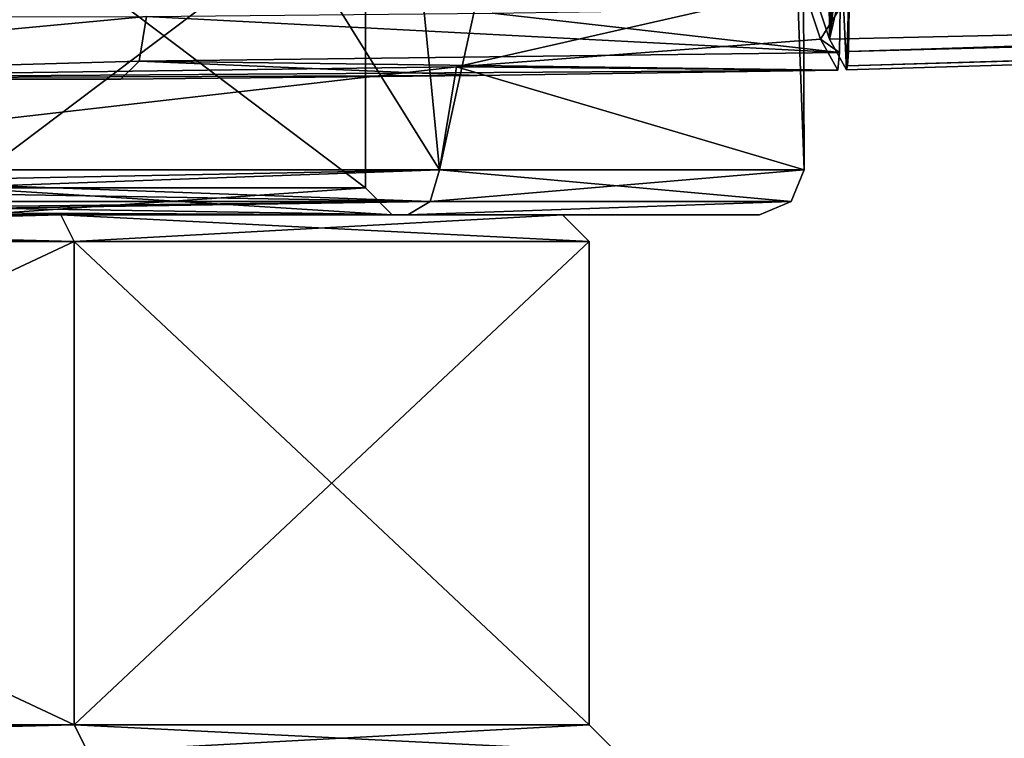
# Model space of a CAD drawing. Extents: x -54 to 446, y -6 to 1400.
# Tile 137 of 254: x 5 to 16, y 1322 to 1330. Entities that reach past the tile are written whole.
import ezdxf

# ---------------------------------------------------------------- set-up
doc = ezdxf.new("R2010")
doc.units = 0
doc.header["$LTSCALE"] = 52.148148
for name, color, linetype in [('10', 7, 'CONTINUOUS'), ('1127', 7, 'CONTINUOUS'), ('1139', 7, 'CONTINUOUS'), ('1162', 7, 'CONTINUOUS'), ('1165', 7, 'CONTINUOUS'), ('1360', 7, 'CONTINUOUS'), ('1369', 7, 'CONTINUOUS'), ('1433', 7, 'CONTINUOUS'), ('17', 7, 'CONTINUOUS'), ('18', 7, 'CONTINUOUS'), ('26', 7, 'CONTINUOUS'), ('27', 7, 'CONTINUOUS'), ('28', 7, 'CONTINUOUS'), ('29', 7, 'CONTINUOUS'), ('30', 7, 'CONTINUOUS'), ('31', 7, 'CONTINUOUS'), ('8', 7, 'CONTINUOUS'), ('9', 7, 'CONTINUOUS'), ('912', 7, 'CONTINUOUS'), ('913', 7, 'CONTINUOUS'), ('973', 7, 'CONTINUOUS'), ('997', 7, 'CONTINUOUS')]:
    doc.layers.add(name, color=color, linetype=linetype)

msp = doc.modelspace()

# ---------------------------------------------------------------- linework, layer by layer
at = {"layer": '10', "linetype": 'CONTINUOUS'}
for points in [[(-5.75, 1322.3, 9.959), (5.75, 1322.3, 9.959), (-5.75, 1327.7, 9.959), (-5.75, 1322.3, 9.959)], [(-5.75, 1327.7, 9.959), (5.75, 1322.3, 9.959), (5.75, 1327.7, 9.959), (-5.75, 1327.7, 9.959)], [(11.5, 1322.3), (11.5, 1327.7), (5.75, 1327.7, 9.959), (11.5, 1322.3)], [(5.75, 1322.3, 9.959), (11.5, 1322.3), (5.75, 1327.7, 9.959), (5.75, 1322.3, 9.959)]]:
    msp.add_3dface(points, dxfattribs=at)
at = {"layer": '1127', "color": 7, "linetype": 'CONTINUOUS'}
for points in [[(14.083, 1329.96, -4.99), (14.302, 1330.31, -11.26), (13.892, 1330.533, 0.485), (14.083, 1329.96, -4.99)], [(14.294, 1329.812, -11.036), (14.302, 1330.31, -11.26), (14.083, 1329.96, -4.99), (14.294, 1329.812, -11.036)], [(14.275, 1329.615, -10.485), (14.294, 1329.812, -11.036), (14.083, 1329.96, -4.99), (14.275, 1329.615, -10.485)]]:
    msp.add_3dface(points, dxfattribs=at)
at = {"layer": '1139', "color": 7, "linetype": 'CONTINUOUS'}
for points in [[(-9.476, 1328, 9.475), (-13.4, 1328, 0), (9.476, 1328, 9.474), (-9.476, 1328, 9.475)], [(-13.4, 1328, 0), (-9.476, 1328, -9.474), (13.4, 1328, 0), (-13.4, 1328, 0)], [(9.476, 1328, 9.474), (-13.4, 1328, 0), (13.4, 1328, 0), (9.476, 1328, 9.474)], [(0, 1328, 13.4), (-9.476, 1328, 9.475), (9.476, 1328, 9.474), (0, 1328, 13.4)], [(-9.476, 1328, -9.474), (0, 1328, -13.4), (9.476, 1328, -9.475), (-9.476, 1328, -9.474)], [(13.4, 1328, 0), (-9.476, 1328, -9.474), (9.476, 1328, -9.475), (13.4, 1328, 0)]]:
    msp.add_3dface(points, dxfattribs=at)
at = {"layer": '1162', "color": 7, "linetype": 'CONTINUOUS'}
for points in [[(8.296, 1344.305, 11.153), (9.829, 1328.5, 9.829), (13.312, 1344.43, 4), (8.296, 1344.305, 11.153)], [(9.829, 1328.5, 9.829), (13.9, 1328.5), (13.312, 1344.43, 4), (9.829, 1328.5, 9.829)], [(13.9, 1328.5), (13.892, 1330.533, 0.485), (13.312, 1344.43, 4), (13.9, 1328.5)], [(0, 1344.257, 13.9), (9.829, 1328.5, 9.829), (8.296, 1344.305, 11.153), (0, 1344.257, 13.9)], [(0, 1328.5, 13.9), (9.829, 1328.5, 9.829), (0, 1344.257, 13.9), (0, 1328.5, 13.9)], [(13.892, 1330.533, 0.485), (13.9, 1328.5), (10.017, 1329.653, -9.636), (13.892, 1330.533, 0.485)], [(9.829, 1328.5, -9.829), (0, 1328.5, -13.9), (10.017, 1329.653, -9.636), (9.829, 1328.5, -9.829)], [(10.017, 1329.653, -9.636), (0, 1328.5, -13.9), (0, 1329.517, -13.9), (10.017, 1329.653, -9.636)], [(13.9, 1328.5), (9.829, 1328.5, -9.829), (10.017, 1329.653, -9.636), (13.9, 1328.5)]]:
    msp.add_3dface(points, dxfattribs=at)
at = {"layer": '1165', "color": 7, "linetype": 'CONTINUOUS'}
for points in [[(14.083, 1329.96, -4.99), (13.892, 1330.533, 0.485), (10.017, 1329.653, -9.636), (14.083, 1329.96, -4.99)], [(14.275, 1329.615, -10.485), (14.083, 1329.96, -4.99), (10.017, 1329.653, -9.636), (14.275, 1329.615, -10.485)], [(14.275, 1329.615, -10.485), (10.017, 1329.653, -9.636), (0, 1329.517, -13.9), (14.275, 1329.615, -10.485)], [(14.275, 1329.615, -10.485), (0, 1329.517, -13.9), (10.249, 1329.555, -12.187), (14.275, 1329.615, -10.485)], [(10.249, 1329.555, -12.187), (0, 1329.517, -13.9), (6.271, 1329.516, -13.945), (10.249, 1329.555, -12.187)], [(6.271, 1329.516, -13.945), (0, 1329.517, -13.9), (-1.035, 1329.502, -15.261), (6.271, 1329.516, -13.945)]]:
    msp.add_3dface(points, dxfattribs=at)
at = {"layer": '1360', "color": 7, "linetype": 'CONTINUOUS'}
for points in [[(13.991, 1330.533, 0.489), (14.158, 1333.032, -4.292), (14.182, 1329.961, -4.968), (13.991, 1330.533, 0.489)], [(14.158, 1333.032, -4.292), (14.289, 1332.167, -8.023), (14.182, 1329.961, -4.968), (14.158, 1333.032, -4.292)], [(14.182, 1329.961, -4.968), (14.289, 1332.167, -8.023), (14.289, 1331.166, -8.023), (14.182, 1329.961, -4.968)], [(14.326, 1330.587, -9.088), (14.182, 1329.961, -4.968), (14.326, 1331.167, -9.088), (14.326, 1330.587, -9.088)], [(14.326, 1331.167, -9.088), (14.182, 1329.961, -4.968), (14.289, 1331.166, -8.023), (14.326, 1331.167, -9.088)], [(14.373, 1329.617, -10.444), (14.182, 1329.961, -4.968), (14.326, 1330.587, -9.088), (14.373, 1329.617, -10.444)], [(14.4, 1330.588, -11.219), (14.373, 1329.617, -10.444), (14.326, 1330.587, -9.088), (14.4, 1330.588, -11.219)], [(14.384, 1329.665, -10.751), (14.373, 1329.617, -10.444), (14.4, 1330.588, -11.219), (14.384, 1329.665, -10.751)], [(14.393, 1329.822, -11.005), (14.384, 1329.665, -10.751), (14.4, 1330.588, -11.219), (14.393, 1329.822, -11.005)], [(14.4, 1330.312, -11.219), (14.393, 1329.822, -11.005), (14.4, 1330.588, -11.219), (14.4, 1330.312, -11.219)]]:
    msp.add_3dface(points, dxfattribs=at)
at = {"layer": '1369', "color": 7, "linetype": 'CONTINUOUS'}
for points in [[(13.991, 1330.533, 0.489), (14.182, 1329.961, -4.968), (60.719, 1331.013, 3.937), (13.991, 1330.533, 0.489)], [(14.182, 1329.961, -4.968), (14.373, 1329.617, -10.444), (60.719, 1331.013, 3.937), (14.182, 1329.961, -4.968)]]:
    msp.add_3dface(points, dxfattribs=at)
at = {"layer": '1433', "color": 7, "linetype": 'CONTINUOUS'}
for points in [[(14.393, 1329.822, -11.005), (14.4, 1330.312, -11.219), (60.062, 1331.295, 3.094), (14.393, 1329.822, -11.005)], [(60.048, 1331.041, 3.396), (14.393, 1329.822, -11.005), (60.062, 1331.295, 3.094), (60.048, 1331.041, 3.396)], [(14.373, 1329.617, -10.444), (14.384, 1329.665, -10.751), (60.719, 1331.013, 3.937), (14.373, 1329.617, -10.444)], [(14.384, 1329.665, -10.751), (14.393, 1329.822, -11.005), (60.048, 1331.041, 3.396), (14.384, 1329.665, -10.751)], [(60.719, 1331.013, 3.937), (14.384, 1329.665, -10.751), (60.048, 1331.041, 3.396), (60.719, 1331.013, 3.937)]]:
    msp.add_3dface(points, dxfattribs=at)
at = {"layer": '17', "linetype": 'CONTINUOUS'}
for points in [[(9, 1331.7), (9, 1328.3), (4.5, 1328.3, -7.794), (9, 1331.7)], [(4.5, 1331.7, -7.794), (9, 1331.7), (4.5, 1328.3, -7.794), (4.5, 1331.7, -7.794)]]:
    msp.add_3dface(points, dxfattribs=at)
at = {"layer": '18', "linetype": 'CONTINUOUS'}
for points in [[(5.75, 1322.3, -9.959), (-5.75, 1322.3, -9.959), (5.75, 1327.7, -9.959), (5.75, 1322.3, -9.959)], [(5.75, 1327.7, -9.959), (-5.75, 1322.3, -9.959), (-5.75, 1327.7, -9.959), (5.75, 1327.7, -9.959)], [(11.5, 1327.7), (11.5, 1322.3), (5.75, 1322.3, -9.959), (11.5, 1327.7)], [(11.5, 1327.7), (5.75, 1322.3, -9.959), (5.75, 1327.7, -9.959), (11.5, 1327.7)]]:
    msp.add_3dface(points, dxfattribs=at)
at = {"layer": '26', "linetype": 'CONTINUOUS'}
for points in [[(-5.75, 1322.3, 9.959), (-5.9, 1322, 10.219), (5.9, 1322, 10.219), (-5.75, 1322.3, 9.959)], [(5.75, 1322.3, 9.959), (-5.75, 1322.3, 9.959), (5.9, 1322, 10.219), (5.75, 1322.3, 9.959)], [(11.5, 1322.3), (5.75, 1322.3, 9.959), (11.8, 1322), (11.5, 1322.3)], [(11.8, 1322), (5.75, 1322.3, 9.959), (5.9, 1322, 10.219), (11.8, 1322)]]:
    msp.add_3dface(points, dxfattribs=at)
at = {"layer": '27', "linetype": 'CONTINUOUS'}
for points in [[(5.9, 1322, -10.219), (-5.9, 1322, -10.219), (5.75, 1322.3, -9.959), (5.9, 1322, -10.219)], [(-5.9, 1322, -10.219), (-5.75, 1322.3, -9.959), (5.75, 1322.3, -9.959), (-5.9, 1322, -10.219)], [(11.5, 1322.3), (5.9, 1322, -10.219), (5.75, 1322.3, -9.959), (11.5, 1322.3)], [(11.5, 1322.3), (11.8, 1322), (5.9, 1322, -10.219), (11.5, 1322.3)]]:
    msp.add_3dface(points, dxfattribs=at)
at = {"layer": '28', "linetype": 'CONTINUOUS'}
for points in [[(-5.6, 1328, 9.699), (-5.75, 1327.7, 9.959), (5.75, 1327.7, 9.959), (-5.6, 1328, 9.699)], [(5.6, 1328, 9.699), (-5.6, 1328, 9.699), (5.75, 1327.7, 9.959), (5.6, 1328, 9.699)], [(11.2, 1328), (5.6, 1328, 9.699), (11.5, 1327.7), (11.2, 1328)], [(11.5, 1327.7), (5.6, 1328, 9.699), (5.75, 1327.7, 9.959), (11.5, 1327.7)]]:
    msp.add_3dface(points, dxfattribs=at)
at = {"layer": '29', "linetype": 'CONTINUOUS'}
for points in [[(-5.6, 1328, -9.699), (5.6, 1328, -9.699), (-5.75, 1327.7, -9.959), (-5.6, 1328, -9.699)], [(5.6, 1328, -9.699), (5.75, 1327.7, -9.959), (-5.75, 1327.7, -9.959), (5.6, 1328, -9.699)], [(5.6, 1328, -9.699), (11.2, 1328), (5.75, 1327.7, -9.959), (5.6, 1328, -9.699)], [(11.2, 1328), (11.5, 1327.7), (5.75, 1327.7, -9.959), (11.2, 1328)]]:
    msp.add_3dface(points, dxfattribs=at)
at = {"layer": '30', "linetype": 'CONTINUOUS'}
for points in [[(9, 1328.3), (4.5, 1328.3, 7.794), (9.3, 1328), (9, 1328.3)], [(9.3, 1328), (4.5, 1328.3, 7.794), (4.65, 1328, 8.054), (9.3, 1328)]]:
    msp.add_3dface(points, dxfattribs=at)
at = {"layer": '31', "linetype": 'CONTINUOUS'}
for points in [[(9, 1328.3), (4.65, 1328, -8.054), (4.5, 1328.3, -7.794), (9, 1328.3)], [(9, 1328.3), (9.3, 1328), (4.65, 1328, -8.054), (9, 1328.3)]]:
    msp.add_3dface(points, dxfattribs=at)
at = {"layer": '8', "linetype": 'CONTINUOUS'}
for points in [[(9, 1331.7), (4.5, 1331.7, 7.794), (9, 1328.3), (9, 1331.7)], [(9, 1328.3), (4.5, 1331.7, 7.794), (4.5, 1328.3, 7.794), (9, 1328.3)]]:
    msp.add_3dface(points, dxfattribs=at)
at = {"layer": '9', "linetype": 'CONTINUOUS'}
for points in [[(-5.6, 1328, -9.699), (-4.65, 1328, -8.054), (5.6, 1328, -9.699), (-5.6, 1328, -9.699)], [(5.6, 1328, 9.699), (4.65, 1328, 8.054), (-5.6, 1328, 9.699), (5.6, 1328, 9.699)], [(-4.65, 1328, -8.054), (4.65, 1328, -8.054), (5.6, 1328, -9.699), (-4.65, 1328, -8.054)], [(4.65, 1328, -8.054), (9.3, 1328), (5.6, 1328, -9.699), (4.65, 1328, -8.054)], [(9.3, 1328), (4.65, 1328, 8.054), (11.2, 1328), (9.3, 1328)], [(11.2, 1328), (4.65, 1328, 8.054), (5.6, 1328, 9.699), (11.2, 1328)], [(5.6, 1328, -9.699), (9.3, 1328), (11.2, 1328), (5.6, 1328, -9.699)]]:
    msp.add_3dface(points, dxfattribs=at)
at = {"layer": '912', "color": 7, "linetype": 'CONTINUOUS'}
for points in [[(0, 1328.5, -13.9), (9.829, 1328.5, -9.829), (0, 1328.309, -13.862), (0, 1328.5, -13.9)], [(0, 1328.309, -13.862), (9.829, 1328.5, -9.829), (0, 1328.146, -13.754), (0, 1328.309, -13.862)], [(0, 1328.146, -13.754), (9.829, 1328.5, -9.829), (9.725, 1328.146, -9.725), (0, 1328.146, -13.754)], [(9.829, 1328.5, 9.829), (0, 1328.5, 13.9), (9.725, 1328.146, 9.725), (9.829, 1328.5, 9.829)], [(9.725, 1328.146, 9.725), (0, 1328.5, 13.9), (0, 1328.309, 13.862), (9.725, 1328.146, 9.725)], [(9.829, 1328.5, -9.829), (13.9, 1328.5), (9.725, 1328.146, -9.725), (9.829, 1328.5, -9.829)], [(9.725, 1328.146, -9.725), (13.9, 1328.5), (13.754, 1328.146), (9.725, 1328.146, -9.725)], [(13.754, 1328.146), (9.829, 1328.5, 9.829), (9.725, 1328.146, 9.725), (13.754, 1328.146)], [(13.9, 1328.5), (9.829, 1328.5, 9.829), (13.754, 1328.146), (13.9, 1328.5)], [(0, 1328.146, 13.754), (9.725, 1328.146, 9.725), (0, 1328.309, 13.862), (0, 1328.146, 13.754)]]:
    msp.add_3dface(points, dxfattribs=at)
at = {"layer": '913', "color": 7, "linetype": 'CONTINUOUS'}
for points in [[(0, 1328.146, -13.754), (9.725, 1328.146, -9.725), (0, 1328.038, -13.591), (0, 1328.146, -13.754)], [(9.725, 1328.146, -9.725), (0, 1328, -13.4), (0, 1328.038, -13.591), (9.725, 1328.146, -9.725)], [(0, 1328, -13.4), (9.725, 1328.146, -9.725), (9.476, 1328, -9.475), (0, 1328, -13.4)], [(9.725, 1328.146, 9.725), (0, 1328.146, 13.754), (9.476, 1328, 9.474), (9.725, 1328.146, 9.725)], [(0, 1328.146, 13.754), (0, 1328.038, 13.591), (9.476, 1328, 9.474), (0, 1328.146, 13.754)], [(9.725, 1328.146, -9.725), (13.754, 1328.146), (9.476, 1328, -9.475), (9.725, 1328.146, -9.725)], [(13.754, 1328.146), (9.725, 1328.146, 9.725), (9.476, 1328, 9.474), (13.754, 1328.146)], [(13.754, 1328.146), (9.476, 1328, 9.474), (13.4, 1328, 0), (13.754, 1328.146)], [(13.754, 1328.146), (13.4, 1328, 0), (9.476, 1328, -9.475), (13.754, 1328.146)], [(0, 1328.038, 13.591), (0, 1328, 13.4), (9.476, 1328, 9.474), (0, 1328.038, 13.591)]]:
    msp.add_3dface(points, dxfattribs=at)
at = {"layer": '973', "color": 7, "linetype": 'CONTINUOUS'}
for points in [[(6.558, 1330.216, -14.594), (-1.035, 1329.502, -15.261), (-1.123, 1330.201, -15.961), (6.558, 1330.216, -14.594)], [(-1.035, 1329.502, -15.261), (6.558, 1330.216, -14.594), (6.475, 1329.717, -14.403), (-1.035, 1329.502, -15.261)], [(6.271, 1329.516, -13.945), (-1.035, 1329.502, -15.261), (6.475, 1329.717, -14.403), (6.271, 1329.516, -13.945)]]:
    msp.add_3dface(points, dxfattribs=at)
at = {"layer": '997', "color": 7, "linetype": 'CONTINUOUS'}
for points in [[(14.302, 1330.31, -11.26), (14.294, 1329.812, -11.036), (10.414, 1330.253, -12.898), (14.302, 1330.31, -11.26)], [(6.558, 1330.216, -14.594), (14.294, 1329.812, -11.036), (6.475, 1329.717, -14.403), (6.558, 1330.216, -14.594)], [(14.294, 1329.812, -11.036), (6.558, 1330.216, -14.594), (10.414, 1330.253, -12.898), (14.294, 1329.812, -11.036)], [(14.294, 1329.812, -11.036), (14.275, 1329.615, -10.485), (6.475, 1329.717, -14.403), (14.294, 1329.812, -11.036)], [(10.249, 1329.555, -12.187), (6.271, 1329.516, -13.945), (6.475, 1329.717, -14.403), (10.249, 1329.555, -12.187)], [(14.275, 1329.615, -10.485), (10.249, 1329.555, -12.187), (6.475, 1329.717, -14.403), (14.275, 1329.615, -10.485)]]:
    msp.add_3dface(points, dxfattribs=at)

doc.saveas('drawing.dxf')
